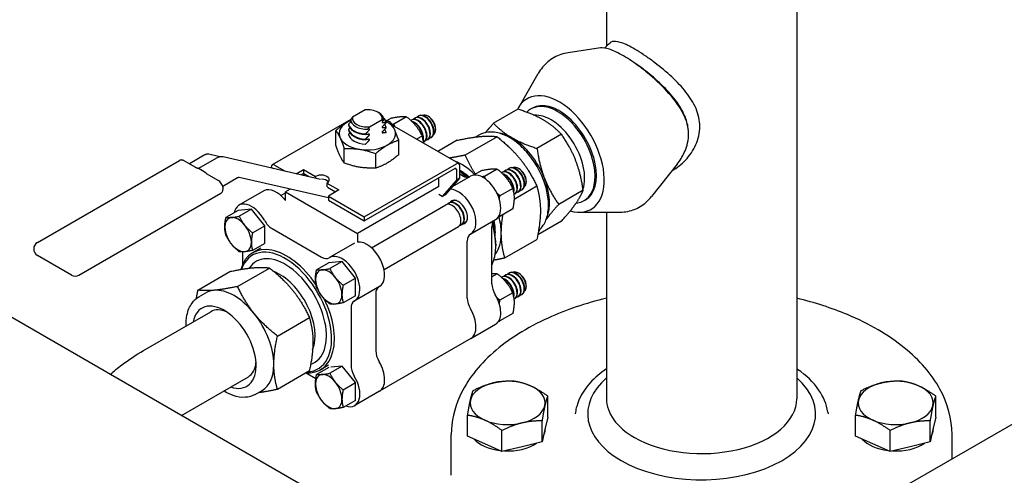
# Model space of a CAD drawing. Header units: inches. Extents: x 17 to 189, y 68 to 193.
# Tile 29 of 43: x 89.1 to 98.93, y 155.14 to 159.7. Entities that reach past the tile are written whole.
import ezdxf

# ---------------------------------------------------------------- set-up
doc = ezdxf.new("R2010")
doc.units = ezdxf.units.IN
doc.header["$LTSCALE"] = 10.666667
doc.header["$MEASUREMENT"] = 0
doc.layers.get('0').update_dxf_attribs({"lineweight": 25})

msp = doc.modelspace()

# ---------------------------------------------------------------- linework, layer by layer
for p, q in [((96.8149, 154.3883), (110.5366, 162.3105)), ((94.9605, 162.0867), (94.9605, 159.4307)), ((96.8605, 162.0867), (96.8605, 155.9099)), ((94.8991, 159.413), (94.579, 159.3656)), ((94.0836, 158.8199), (94.279, 159.1588)), ((92.5496, 158.7949), (92.4243, 158.7226)), ((94.0762, 158.8014), (93.8323, 158.6605)), ((92.4061, 158.6982), (91.6217, 158.2453)), ((92.594, 158.6246), (92.7193, 158.6969)), ((92.6772, 158.7707), (92.6889, 158.7639)), ((92.8091, 158.7122), (92.7636, 158.6859)), ((92.9638, 158.726), (92.8366, 158.6526)), ((93.0126, 158.6922), (93.0171, 158.6948)), ((93.048, 158.7126), (93.0524, 158.7152)), ((93.0833, 158.733), (93.0878, 158.7356)), ((93.1834, 158.7281), (93.1755, 158.7327)), ((92.385, 158.6521), (92.385, 158.6457)), ((92.385, 158.6011), (92.385, 158.5947)), ((92.7585, 158.6717), (92.7585, 158.6654)), ((92.7585, 158.6207), (92.7585, 158.6143)), ((93.4863, 158.2591), (92.8208, 158.6433)), ((93.2541, 158.6057), (93.2541, 158.5966)), ((92.2577, 158.4435), (92.2577, 158.589)), ((92.385, 158.55), (92.385, 158.5472)), ((92.5547, 158.5477), (92.5547, 158.5541)), ((92.5547, 158.4967), (92.5547, 158.5031)), ((92.7585, 158.5697), (92.7585, 158.5669)), ((93.1185, 158.5335), (93.0647, 158.5025)), ((93.173, 158.4961), (93.1774, 158.4987)), ((93.2083, 158.5165), (93.2128, 158.5191)), ((93.867, 158.5264), (93.5477, 158.342)), ((93.6906, 158.5437), (93.6563, 158.5239)), ((94.5102, 158.5508), (94.2662, 158.4099)), ((92.3419, 158.2621), (92.3419, 158.4077)), ((92.5547, 158.4493), (92.5547, 158.452)), ((92.8858, 158.3463), (92.8858, 158.4919)), ((93.1376, 158.4757), (93.1421, 158.4783)), ((93.4693, 158.4908), (93.2771, 158.3799)), ((90.9437, 158.3423), (90.7949, 158.2564)), ((91.065, 158.312), (90.8859, 158.2086)), ((91.1002, 158.3256), (90.9891, 158.3513)), ((92.106, 158.1003), (91.1322, 158.3254)), ((92.6559, 158.2136), (92.6559, 158.3591)), ((89.278, 157.4704), (90.6958, 158.2889)), ((90.8531, 158.2227), (90.7433, 158.2862)), ((90.9521, 158.17), (90.8814, 158.2108)), ((91.6113, 158.2224), (91.6338, 158.2094)), ((91.6467, 158.2428), (91.7518, 158.1821)), ((92.5421, 157.7259), (93.4613, 158.2566)), ((92.5421, 157.6851), (93.4472, 158.2076)), ((93.4967, 158.1137), (93.4967, 158.2362)), ((93.8689, 158.2034), (93.7417, 158.13)), ((93.9884, 158.2105), (93.9929, 158.213)), ((94.0885, 158.2056), (94.0806, 158.2101)), ((95.6663, 158.2521), (95.4091, 157.9279)), ((91.0827, 158.0902), (90.9728, 158.1536)), ((91.2769, 158.1163), (91.1278, 158.0302)), ((92.1829, 157.9145), (91.2924, 158.1203)), ((91.8625, 158.1566), (91.9354, 158.1986)), ((91.9354, 158.1578), (91.913, 158.1449)), ((91.9486, 158.1501), (91.9325, 158.1408)), ((91.9354, 158.1986), (92.0556, 158.1292)), ((91.9354, 158.1986), (91.9354, 158.1578)), ((91.9876, 158.1276), (91.9354, 158.1578)), ((92.0556, 158.1292), (92.0556, 158.1119)), ((93.2845, 158.0288), (93.2845, 158.1137)), ((93.3552, 157.9504), (93.4967, 158.1137)), ((93.4225, 158.0281), (93.6029, 158.1322)), ((93.4613, 158.1994), (93.4613, 158.0933)), ((93.4967, 158.1137), (93.4613, 158.0933)), ((93.5225, 158.1364), (93.4967, 158.1513)), ((93.7142, 158.1896), (93.633, 158.1427)), ((93.9177, 158.1697), (93.9221, 158.1722)), ((93.9531, 158.1901), (93.9575, 158.1926)), ((92.1687, 158.0639), (92.2889, 157.9945)), ((92.1687, 158.0639), (92.1687, 158.025)), ((92.2536, 157.9741), (92.1755, 158.0192)), ((93.2846, 158.0287), (92.475, 157.5613)), ((93.4613, 158.0933), (93.3199, 157.93)), ((94.0236, 158.0109), (93.8964, 157.9375)), ((94.2648, 158.0316), (94.0371, 157.9001)), ((94.1592, 158.0831), (94.1592, 158.074)), ((89.6924, 157.1445), (91.1102, 157.963)), ((91.5381, 157.9853), (91.2906, 157.8424)), ((91.7089, 157.9395), (91.7564, 157.9669)), ((91.802, 158.0025), (91.7564, 157.9762)), ((91.7564, 157.8883), (91.7564, 157.9762)), ((91.7564, 157.9762), (92.475, 157.5613)), ((91.8017, 158.0026), (91.8018, 158.0024)), ((92.2889, 157.9945), (92.1829, 157.9333)), ((92.1829, 157.9333), (92.5421, 157.7259)), ((92.1829, 157.9333), (92.1829, 157.8924)), ((93.3199, 157.93), (93.2846, 157.9504)), ((93.3199, 157.93), (93.3552, 157.9504)), ((94.0427, 157.9532), (94.0471, 157.9557)), ((94.0781, 157.9736), (94.0825, 157.9761)), ((94.1134, 157.994), (94.1179, 157.9965)), ((94.7272, 157.9916), (94.4832, 157.8507)), ((92.1829, 157.8924), (92.5421, 157.6851)), ((92.614, 157.4169), (93.3565, 157.8456)), ((93.3874, 157.8635), (93.3918, 157.866)), ((93.4228, 157.8839), (93.4272, 157.8864)), ((91.2831, 157.7909), (91.1606, 157.7202)), ((91.4156, 157.8027), (91.2831, 157.7909)), ((91.4156, 157.8027), (91.2932, 157.732)), ((91.5482, 157.6378), (91.4156, 157.8027)), ((92.5421, 157.7259), (92.5421, 157.6851)), ((94.0236, 157.8047), (93.8964, 157.7312)), ((94.6888, 157.7717), (95.08, 157.7715)), ((94.9605, 157.7715), (94.9605, 155.9099)), ((93.0616, 154.3883), (87.4012, 157.6564)), ((91.4257, 157.5671), (91.5482, 157.6378)), ((91.5482, 157.4675), (91.5482, 157.6378)), ((92.739, 157.2004), (93.4815, 157.6291)), ((93.5124, 157.647), (93.5168, 157.6495)), ((93.5478, 157.6674), (93.5522, 157.6699)), ((93.6054, 157.5563), (93.8529, 157.6992)), ((93.8163, 157.0567), (93.8163, 157.6275)), ((94.5102, 157.6829), (94.2742, 157.5466)), ((91.621, 157.6093), (92.1153, 157.324)), ((92.475, 157.5613), (92.475, 157.4734)), ((93.8456, 157.5744), (93.8456, 157.5734)), ((91.5477, 157.4605), (91.4257, 157.3901)), ((91.5095, 157.4143), (91.4291, 157.3679)), ((92.4432, 157.4627), (92.1957, 157.3198)), ((93.5688, 156.9138), (93.5688, 157.4846)), ((93.8542, 157.4539), (93.8542, 157.4375)), ((93.9455, 157.3169), (94.2648, 157.5012)), ((89.6174, 157.1445), (89.278, 157.3405)), ((91.3273, 157.2524), (91.3273, 157.3762)), ((92.1882, 157.2683), (92.0657, 157.1976)), ((92.3207, 157.2801), (92.1882, 157.2683)), ((92.3207, 157.2801), (92.1983, 157.2094)), ((92.4533, 157.1152), (92.3207, 157.2801)), ((90.8788, 156.9952), (91.198, 157.1796)), ((91.2765, 157.0307), (91.5958, 157.2151)), ((93.8689, 157.1583), (93.8163, 157.1279)), ((93.9177, 157.1245), (93.9221, 157.1271)), ((93.9531, 157.145), (93.9575, 157.1475)), ((93.9884, 157.1654), (93.9929, 157.1679)), ((94.0885, 157.1605), (94.0806, 157.165)), ((92.3308, 157.0445), (92.4533, 157.1152)), ((92.6932, 157.0297), (92.4457, 156.8868)), ((92.4533, 156.9383), (92.4533, 157.1152)), ((94.1592, 157.038), (94.1592, 157.0289)), ((90.8904, 156.927), (90.9597, 156.967)), ((92.4533, 156.9383), (92.3308, 156.8676)), ((92.6566, 156.958), (92.6566, 156.3872)), ((94.0236, 156.9658), (93.8964, 156.8924)), ((94.0781, 156.9285), (94.0825, 156.931)), ((94.1134, 156.9489), (94.1179, 156.9514)), ((94.0427, 156.908), (94.0471, 156.9106)), ((90.3372, 156.3911), (91.0089, 156.7789)), ((92.4091, 156.8151), (92.4091, 156.2443)), ((94.0236, 156.7595), (93.8964, 156.6861)), ((91.6743, 156.5359), (91.9935, 156.7203)), ((93.6054, 156.5112), (93.8529, 156.6541)), ((93.6054, 156.5112), (92.6932, 155.9846)), ((92.1845, 156.2452), (92.1041, 156.1988)), ((92.3207, 156.235), (92.1983, 156.1643)), ((92.3207, 156.235), (92.2071, 156.2249)), ((92.4533, 156.0701), (92.3207, 156.235)), ((91.6743, 156.0056), (91.9935, 156.1899)), ((92.0576, 156.1081), (91.9546, 156.1675)), ((92.1876, 156.2229), (92.0657, 156.1525)), ((90.7149, 155.7432), (91.3839, 156.1294)), ((92.3308, 155.9994), (92.4533, 156.0701)), ((92.4533, 155.8932), (92.4533, 156.0701)), ((91.4529, 155.9528), (91.5222, 155.9928)), ((92.6932, 155.9846), (92.4457, 155.8417)), ((92.4533, 155.8932), (92.3308, 155.8224)), ((94.3731, 155.7258), (94.3731, 155.9358)), ((98.2481, 155.7258), (98.2481, 155.9358)), ((93.573, 155.5344), (93.573, 155.7444)), ((94.6504, 155.7754), (94.6476, 155.7569)), ((97.1707, 155.7754), (97.1735, 155.7569)), ((97.448, 155.5344), (97.448, 155.7444)), ((94.3166, 155.4779), (94.3166, 155.6879)), ((94.3731, 155.7258), (94.3449, 155.6019)), ((98.1916, 155.4779), (98.1916, 155.6879)), ((98.2481, 155.7258), (98.2199, 155.6019)), ((93.4105, 155.1444), (93.4105, 155.5527)), ((93.9166, 155.3822), (93.9166, 155.5922)), ((94.3449, 155.6019), (94.3166, 155.4779)), ((94.348, 155.6159), (94.348, 155.6037)), ((97.7916, 155.3822), (97.7916, 155.5922)), ((98.2199, 155.6019), (98.1916, 155.4779)), ((98.223, 155.6159), (98.223, 155.6037)), ((98.4105, 155.3096), (98.4105, 155.5527)), ((93.7448, 155.4583), (93.573, 155.5344)), ((93.9166, 155.3822), (93.7448, 155.4583)), ((94.3166, 155.4779), (94.1166, 155.4301)), ((97.6198, 155.4583), (97.448, 155.5344)), ((97.7916, 155.3822), (97.6198, 155.4583)), ((98.1916, 155.4779), (97.9916, 155.4301)), ((94.1166, 155.4301), (93.9166, 155.3822)), ((97.9916, 155.4301), (97.7916, 155.3822))]:
    msp.add_line(p, q)
for centre, start, end in [((89.3155, 157.4054), 120, 240), ((89.6549, 157.2094), 240, 300)]:
    msp.add_arc(centre, 0.075, start, end)
for centre, major_axis, start_param, end_param in [((94.4871, 158.3541), (0.319, -0.5525), 5.746016, 9.80341), ((92.5718, 158.7098), (0.1492, 0), 6.133744, 8.003423), ((94.4728, 158.3458), (-0.2647, 0.4584), 2.870318, 6.459315), ((94.4871, 158.3541), (-0.2644, 0.4579), 3.136371, 6.288407), ((92.5718, 158.6963), (-0.1657, 0), 6.25852, 7.878647), ((92.5718, 158.7098), (-0.1492, 0), 6.133744, 8.003423), ((92.5718, 158.6963), (0.1657, 0), 6.25852, 7.068583), ((92.5718, 158.6619), (0.1875, 0), 0.0909, 0.528396), ((93.0751, 158.584), (-0.0625, 0.1083), 3.034958, 6.370213), ((93.0796, 158.5865), (0.0625, -0.1083), 0, 3.141593), ((93.1105, 158.6044), (-0.0625, 0.1083), 2.891507, 6.533271), ((93.1149, 158.6069), (0.0625, -0.1083), 0, 3.141593), ((93.1458, 158.6248), (-0.0625, 0.1083), 2.891507, 6.533271), ((93.1503, 158.6273), (0.0625, -0.1083), 0, 3.141593), ((93.1755, 158.6419), (-0.0556, 0.0962), 3.205683, 6.219095), ((93.1834, 158.6465), (0.05, -0.0866), 0.785398, 2.356194), ((94.4063, 158.3074), (-0.2376, 0.4115), 3.610284, 6.020925), ((92.5718, 158.5571), (0.2815, 0), 2.197739, 7.136946), ((92.5718, 158.6619), (-0.1875, 0), 0.0909, 1.479896), ((92.5718, 158.6555), (-0.1875, 0), 0.0909, 1.479896), ((92.5718, 158.6109), (-0.1875, 0), 0.0909, 1.479896), ((92.5718, 158.6045), (-0.1875, 0), 0.0909, 1.479896), ((92.5718, 158.6109), (0.1875, 0), 0.0909, 0.384418), ((92.5718, 158.5599), (0.1875, 0), 0.0909, 0.384418), ((92.8228, 158.4383), (-0.125, 0.2165), 5.450137, 5.509792), ((93.0442, 158.5661), (-0.0625, 0.1083), 3.630748, 5.801441), ((93.0398, 158.5636), (0.0625, -0.1083), 0.63021, 2.545754), ((92.5718, 158.5599), (-0.1875, 0), 0.0909, 1.479896), ((94.0157, 158.0819), (0.2657, -0.4603), 2.356194, 2.742955), ((94.0157, 158.0819), (0.2657, -0.4603), 1.308997, 2.356194), ((91.6467, 158.202), (-0.025, 0.0433), 5.497787, 7.068583), ((93.5122, 157.7912), (-0.2812, 0.4871), 5.161163, 5.664404), ((93.4472, 158.1913), (0.01, 0.0173), 5.497787, 7.068583), ((93.4613, 158.2158), (0.025, 0.0433), 5.497787, 7.068583), ((94.0156, 158.0818), (-0.0625, 0.1083), 2.891507, 6.533271), ((94.02, 158.0844), (0.0625, -0.1083), 0, 3.141593), ((94.0509, 158.1022), (-0.0625, 0.1083), 2.891507, 6.533271), ((94.0554, 158.1048), (0.0625, -0.1083), 0, 3.141593), ((94.0806, 158.1194), (-0.0556, 0.0962), 3.205683, 6.219095), ((94.0885, 158.1239), (0.05, -0.0866), 0.785398, 2.356194), ((92.1121, 158.0966), (0.08, 0), 5.497787, 8.63938), ((92.1121, 158.0557), (-0.08, 0), 3.599355, 4.670982), ((93.4959, 157.7818), (0.2506, -0.4341), 2.095493, 2.354194), ((93.4903, 157.7785), (-0.2512, 0.4352), 5.239774, 5.479776), ((93.4912, 157.7791), (-0.2506, 0.4341), 5.241108, 5.482324), ((93.3911, 157.7213), (-0.3275, 0.5672), 5.126858, 5.267817), ((93.3769, 157.7131), (0.3375, -0.5846), 1.978961, 2.102663), ((93.5225, 158.2588), (0.075, -0.1299), 5.497787, 6.238509), ((93.7279, 157.9157), (0.125, -0.2165), 0, 3.141593), ((93.9802, 158.0614), (-0.0625, 0.1083), 3.034958, 6.370213), ((93.9846, 158.064), (0.0625, -0.1083), 0, 3.141593), ((93.9493, 158.0435), (-0.0625, 0.1083), 3.630748, 5.801441), ((93.9449, 158.041), (0.0625, -0.1083), 0.63021, 2.545754), ((94.0157, 158.0819), (0.2657, -0.4603), 0.398637, 1.308997), ((91.6631, 157.7687), (-0.125, 0.2165), 4.942278, 6.283185), ((93.4804, 157.7728), (0.125, -0.2165), 6.255828, 9.117452), ((91.4156, 157.6259), (-0.125, 0.2165), 4.685032, 6.862508), ((93.419, 157.7374), (0.0625, -0.1083), 0, 3.141593), ((93.4499, 157.7552), (-0.0625, 0.1083), 2.891507, 6.533271), ((93.4543, 157.7578), (0.0625, -0.1083), 0, 3.141593), ((93.4804, 157.7728), (-0.065, 0.1126), 2.842565, 6.582213), ((93.4853, 157.7756), (-0.0625, 0.1083), 5.776636, 6.533271), ((93.4897, 157.7782), (-0.0625, 0.1083), 6.081464, 6.283185), ((91.2813, 157.5483), (-0.0937, 0.1624), 3.926991, 7.068583), ((93.5122, 157.7912), (-0.2812, 0.4871), 3.926991, 4.26967), ((91.2813, 157.5483), (0.0937, -0.1624), 3.926991, 7.068583), ((91.621, 157.7318), (0.075, -0.1299), 4.685032, 5.497787), ((93.4853, 157.7756), (0.0625, -0.1083), 6.033099, 6.789734), ((93.4897, 157.7782), (0.0625, -0.1083), 0, 0.201721), ((93.9223, 157.5663), (-0.075, 0.1299), 0.044677, 0.785398), ((93.3769, 157.7131), (0.3375, -0.5846), 0.383818, 1.162632), ((93.3911, 157.7213), (-0.3275, 0.5672), 3.926991, 4.29792), ((93.4903, 157.7785), (-0.2512, 0.4352), 3.900507, 4.185004), ((93.4912, 157.7791), (-0.2506, 0.4341), 3.926991, 4.18367), ((93.4959, 157.7818), (0.2506, -0.4341), 0.690077, 1.0461), ((93.6748, 157.4234), (-0.075, 0.1299), 6.255828, 7.068583), ((93.5122, 157.7912), (0.2812, -0.4871), 0.218657, 0.785398), ((91.7666, 156.7834), (-0.3375, 0.5846), 4.839902, 6.787746), ((91.7524, 156.7752), (-0.3275, 0.5672), 2.850194, 6.737326), ((92.5682, 157.2462), (-0.125, 0.2165), 3.141593, 6.053325), ((91.7524, 156.7752), (-0.2913, 0.5046), 3.020595, 6.563801), ((92.1153, 157.4464), (0.075, -0.1299), 5.497787, 6.310543), ((92.3207, 157.1033), (-0.125, 0.2165), 3.114235, 6.310543), ((91.6958, 156.7425), (-0.2512, 0.4352), 3.550279, 5.659687), ((92.1864, 157.0257), (-0.0937, 0.1624), 3.926991, 7.068583), ((93.9802, 157.0163), (-0.0625, 0.1083), 3.034958, 6.370213), ((93.9846, 157.0188), (0.0625, -0.1083), 0, 3.141593), ((94.0156, 157.0367), (-0.0625, 0.1083), 2.891507, 6.533271), ((94.02, 157.0393), (0.0625, -0.1083), 0, 3.141593), ((94.0509, 157.0571), (-0.0625, 0.1083), 2.891507, 6.533271), ((94.0554, 157.0597), (0.0625, -0.1083), 0, 3.141593), ((94.0806, 157.0743), (-0.0556, 0.0962), 3.205683, 6.219095), ((94.0885, 157.0788), (0.05, -0.0866), 0.785398, 2.356194), ((92.1864, 157.0257), (0.0937, -0.1624), 3.926991, 7.068583), ((92.7627, 156.8968), (-0.075, 0.1299), 0.044677, 0.785398), ((93.9223, 156.9955), (-0.075, 0.1299), 0.785398, 1.598154), ((93.9493, 156.9984), (-0.0625, 0.1083), 3.630748, 5.801441), ((93.9449, 156.9959), (0.0625, -0.1083), 0.63021, 2.545754), ((91.241, 156.4799), (-0.2812, 0.4871), 6.021386, 6.283185), ((91.241, 156.4799), (-0.2812, 0.4871), 4.974188, 6.021386), ((93.7279, 156.8706), (0.125, -0.2165), 0, 1.598154), ((91.1434, 156.4236), (-0.225, 0.3897), 2.555907, 6.868871), ((91.7666, 156.7834), (0.3375, -0.5846), 5.905342, 7.732314), ((92.5152, 156.7539), (-0.075, 0.1299), 6.255828, 7.068583), ((93.6748, 156.8526), (0.075, -0.1299), 3.926991, 4.739746), ((91.1964, 156.4542), (-0.1875, 0.3248), 5.593368, 6.283185), ((91.241, 156.4799), (0.2812, -0.4871), 0.785398, 1.832596), ((93.4804, 156.7277), (0.125, -0.2165), 0, 1.598154), ((93.4804, 156.7277), (0.125, -0.2165), 0, 1.598154), ((92.7627, 156.326), (-0.075, 0.1299), 0.785398, 1.598154), ((91.1964, 156.4542), (0.1875, -0.3248), 0, 0.689817), ((91.241, 156.4799), (0.2812, -0.4871), 0, 0.785398), ((92.5152, 156.1831), (0.075, -0.1299), 3.926991, 4.739746), ((92.5682, 156.2011), (0.125, -0.2165), 0, 1.598154), ((92.5682, 156.2011), (0.125, -0.2165), 0, 1.598154), ((92.1864, 155.9806), (-0.0937, 0.1624), 3.926991, 7.068583), ((92.3207, 156.0582), (0.125, -0.2165), 5.703863, 7.881339), ((92.1864, 155.9806), (0.0937, -0.1624), 3.926991, 7.068583), ((93.973, 155.8674), (-0.375, 0), 5.105325, 6.152522), ((93.973, 155.8674), (-0.375, 0), 4.058127, 5.105325), ((93.973, 155.8674), (0.375, 0), 6.152522, 7.19972), ((95.9105, 155.7568), (-1.1375, 0), 5.700821, 7.068583), ((95.9105, 155.7568), (1.1375, 0), 3.926991, 6.865549), ((97.848, 155.8674), (-0.375, 0), 5.105325, 6.152522), ((97.848, 155.8674), (-0.375, 0), 4.058127, 5.105325), ((97.848, 155.8674), (0.375, 0), 6.152522, 7.19972), ((93.973, 155.8674), (-0.375, 0), 6.152522, 7.19972), ((95.9105, 155.9099), (-0.95, 0), 0, 0.785398), ((95.9105, 155.9099), (0.95, 0), 3.926991, 6.283185), ((97.848, 155.8674), (-0.375, 0), 6.152522, 7.19972), ((93.973, 155.8674), (0.375, 0), 5.105325, 6.152522), ((97.848, 155.8674), (0.375, 0), 5.105325, 6.152522), ((93.973, 155.8674), (0.375, 0), 4.058127, 5.105325), ((97.848, 155.8674), (0.375, 0), 4.058127, 5.105325), ((93.973, 155.6037), (0.375, 0), 5.974123, 6.283185), ((97.848, 155.6037), (0.375, 0), 5.974123, 6.283185), ((93.973, 155.6037), (0.375, 0), 3.614832, 4.501422), ((93.973, 155.6037), (0.375, 0), 4.62636, 5.58429), ((97.848, 155.6037), (0.375, 0), 3.614832, 4.501422), ((97.848, 155.6037), (0.375, 0), 4.62636, 5.58429)]:
    msp.add_ellipse(centre, major_axis=major_axis, ratio=0.57735, start_param=start_param, end_param=end_param)
for points, knots in [([(95.8542, 158.8078), (95.8294, 158.8658), (95.7941, 158.9209), (95.754, 158.9718), (95.713, 159.024), (95.664, 159.0755), (95.6128, 159.1232), (95.5593, 159.1732), (95.5005, 159.222), (95.4423, 159.2661), (95.4121, 159.289), (95.3818, 159.3108), (95.3518, 159.3313), (95.3226, 159.3513), (95.2939, 159.3699), (95.2669, 159.3863), (95.2398, 159.4028), (95.214, 159.4174), (95.1897, 159.4298), (95.166, 159.442), (95.1445, 159.4518), (95.125, 159.4594), (95.0863, 159.4746), (95.0556, 159.4809), (95.0326, 159.4787), (95.0174, 159.4773), (95.0053, 159.4722), (94.9958, 159.4634)], [0, 0, 0, 0, 0.0465362, 0.0465362, 0.0465362, 0.0941762, 0.0941762, 0.0941762, 0.1440429, 0.1440429, 0.1440429, 0.1698784, 0.1698784, 0.1698784, 0.1950904, 0.1950904, 0.1950904, 0.2204176, 0.2204176, 0.2204176, 0.2451336, 0.2451336, 0.2451336, 0.2941818, 0.2941818, 0.2941818, 0.3267264, 0.3267264, 0.3267264, 0.3267264]), ([(95.7796, 158.5527), (95.7796, 158.6234), (95.7608, 158.6841), (95.7036, 158.8091), (95.6509, 158.8834), (95.5267, 159.0236), (95.4606, 159.0872), (95.3607, 159.172), (95.3303, 159.1964), (95.2409, 159.2643), (95.183, 159.3034), (95.0768, 159.3649), (95.0302, 159.3869), (94.9531, 159.4123), (94.9228, 159.4165), (94.8991, 159.413)], [0.033161, 0.033161, 0.033161, 0.033161, 0.700931, 0.700931, 1.653322, 1.653322, 2.479954, 2.479954, 2.831339, 2.831339, 3.507649, 3.507649, 4.15553, 4.15553, 4.759928, 4.759928, 4.759928, 4.759928]), ([(94.579, 159.3656), (94.5543, 159.3619), (94.5297, 159.3561), (94.4819, 159.34), (94.4587, 159.3296), (94.4146, 159.3048), (94.3937, 159.2902), (94.3552, 159.2577), (94.3375, 159.2396), (94.3056, 159.201), (94.2915, 159.1803), (94.279, 159.1588)], [0.5609144, 0.5609144, 0.5609144, 0.5609144, 0.6702251, 0.6702251, 0.7795358, 0.7795358, 0.8888465, 0.8888465, 0.9981572, 0.9981572, 1.1074679, 1.1074679, 1.1074679, 1.1074679]), ([(95.7479, 158.7203), (95.7277, 158.7725), (95.6976, 158.8248), (95.6616, 158.8747), (95.6247, 158.9259), (95.5792, 158.9778), (95.5306, 159.0262), (95.4798, 159.0769), (95.4218, 159.1277), (95.3639, 159.1733), (95.3339, 159.1969), (95.3031, 159.2199), (95.2725, 159.2413), (95.2631, 159.2479), (95.2537, 159.2543), (95.2444, 159.2606)], [0, 0, 0, 0, 0.0465362, 0.0465362, 0.0465362, 0.0941762, 0.0941762, 0.0941762, 0.1440429, 0.1440429, 0.1440429, 0.1698784, 0.1698784, 0.1698784, 0.177823, 0.177823, 0.177823, 0.177823]), ([(95.8928, 158.6275), (95.8928, 158.6275), (95.8928, 158.6275), (95.8928, 158.6275), (95.8928, 158.6887), (95.8783, 158.7513), (95.8542, 158.8078)], [0.95462117, 0.95462117, 0.95462117, 0.95462117, 0.95462749, 0.95462749, 0.95462749, 1, 1, 1, 1]), ([(92.5887, 158.5897), (92.5897, 158.5906), (92.5907, 158.5918), (92.5922, 158.594), (92.593, 158.5953), (92.5937, 158.5973), (92.594, 158.5983), (92.594, 158.5999), (92.5937, 158.6006), (92.593, 158.6017), (92.5922, 158.6022), (92.5907, 158.6026), (92.5897, 158.6026), (92.5887, 158.6024)], [0.02357812, 0.02357812, 0.02357812, 0.02357812, 0.02773112, 0.02773112, 0.03150508, 0.03150508, 0.03434188, 0.03434188, 0.03717867, 0.03717867, 0.04095263, 0.04095263, 0.04510564, 0.04510564, 0.04510564, 0.04510564]), ([(92.7245, 158.6808), (92.7235, 158.6799), (92.7225, 158.6787), (92.721, 158.6765), (92.7202, 158.6752), (92.7195, 158.6732), (92.7193, 158.6722), (92.7193, 158.6706), (92.7195, 158.6699), (92.7202, 158.6688), (92.721, 158.6683), (92.7225, 158.6679), (92.7235, 158.6679), (92.7245, 158.6681)], [0.02357812, 0.02357812, 0.02357812, 0.02357812, 0.02773112, 0.02773112, 0.03150508, 0.03150508, 0.03434188, 0.03434188, 0.03717867, 0.03717867, 0.04095263, 0.04095263, 0.04510564, 0.04510564, 0.04510564, 0.04510564]), ([(92.7245, 158.6298), (92.7235, 158.6288), (92.7225, 158.6276), (92.721, 158.6255), (92.7202, 158.6242), (92.7195, 158.6222), (92.7193, 158.6212), (92.7193, 158.6196), (92.7195, 158.6189), (92.7202, 158.6177), (92.721, 158.6173), (92.7225, 158.6169), (92.7235, 158.6169), (92.7245, 158.617)], [0.02357812, 0.02357812, 0.02357812, 0.02357812, 0.02773112, 0.02773112, 0.03150508, 0.03150508, 0.03434188, 0.03434188, 0.03717867, 0.03717867, 0.04095263, 0.04095263, 0.04510564, 0.04510564, 0.04510564, 0.04510564]), ([(95.6158, 158.1885), (95.6643, 158.2157), (95.7101, 158.2516), (95.7495, 158.2931), (95.7913, 158.3373), (95.8284, 158.3909), (95.8534, 158.4473), (95.8778, 158.5022), (95.8928, 158.5648), (95.8928, 158.6275)], [0.815368, 0.815368, 0.815368, 0.815368, 0.8603322, 0.8603322, 0.8603322, 0.9081329, 0.9081329, 0.9081329, 0.9546212, 0.9546212, 0.9546212, 0.9546212]), ([(92.5887, 158.5387), (92.5897, 158.5396), (92.5907, 158.5408), (92.5922, 158.5429), (92.593, 158.5443), (92.5937, 158.5463), (92.594, 158.5473), (92.594, 158.5488), (92.5937, 158.5496), (92.593, 158.5507), (92.5922, 158.5512), (92.5907, 158.5516), (92.5897, 158.5516), (92.5887, 158.5514)], [0.02357812, 0.02357812, 0.02357812, 0.02357812, 0.02773112, 0.02773112, 0.03150508, 0.03150508, 0.03434188, 0.03434188, 0.03717867, 0.03717867, 0.04095263, 0.04095263, 0.04510564, 0.04510564, 0.04510564, 0.04510564]), ([(92.5887, 158.4876), (92.5897, 158.4886), (92.5907, 158.4898), (92.5922, 158.4919), (92.593, 158.4932), (92.5937, 158.4952), (92.594, 158.4962), (92.594, 158.4978), (92.5937, 158.4986), (92.593, 158.4997), (92.5922, 158.5001), (92.5907, 158.5005), (92.5897, 158.5005), (92.5887, 158.5004)], [0.02357812, 0.02357812, 0.02357812, 0.02357812, 0.02773112, 0.02773112, 0.03150508, 0.03150508, 0.03434188, 0.03434188, 0.03717867, 0.03717867, 0.04095263, 0.04095263, 0.04510564, 0.04510564, 0.04510564, 0.04510564]), ([(92.7245, 158.5788), (92.7235, 158.5778), (92.7225, 158.5766), (92.721, 158.5745), (92.7202, 158.5732), (92.7195, 158.5711), (92.7193, 158.5701), (92.7193, 158.5686), (92.7195, 158.5678), (92.7202, 158.5667), (92.721, 158.5663), (92.7225, 158.5659), (92.7235, 158.5658), (92.7245, 158.566)], [0.02357812, 0.02357812, 0.02357812, 0.02357812, 0.02773112, 0.02773112, 0.03150508, 0.03150508, 0.03434188, 0.03434188, 0.03717867, 0.03717867, 0.04095263, 0.04095263, 0.04510564, 0.04510564, 0.04510564, 0.04510564]), ([(94.282, 157.5894), (94.2999, 157.6041), (94.3156, 157.6218), (94.3501, 157.674), (94.3647, 157.7122), (94.382, 157.7998), (94.3836, 157.85), (94.3727, 157.9556), (94.3601, 158.0112), (94.3223, 158.1217), (94.2972, 158.1765), (94.2371, 158.2803), (94.2021, 158.3292), (94.1256, 158.4166), (94.0839, 158.455), (93.9975, 158.5173), (93.9526, 158.5412), (93.8641, 158.5707), (93.8203, 158.5765), (93.7474, 158.5687), (93.7173, 158.5591), (93.6906, 158.5437)], [2.450965, 2.450965, 2.450965, 2.450965, 2.637763, 2.637763, 2.939589, 2.939589, 3.267099, 3.267099, 3.599154, 3.599154, 3.929297, 3.929297, 4.258519, 4.258519, 4.588682, 4.588682, 4.920742, 4.920742, 5.247969, 5.247969, 5.497787, 5.497787, 5.497787, 5.497787]), ([(95.6663, 158.2522), (95.6945, 158.2876), (95.7187, 158.3267), (95.7557, 158.4081), (95.7775, 158.4688), (95.7795, 158.5421), (95.7796, 158.5457), (95.7796, 158.5492), (95.7796, 158.5527)], [15.672792, 15.672792, 15.672792, 15.672792, 16.37703, 16.37703, 17.060379, 17.060379, 17.060379, 17.09354, 17.09354, 17.09354, 17.09354]), ([(90.9891, 158.3513), (90.9861, 158.352), (90.983, 158.3524), (90.9769, 158.3526), (90.9738, 158.3525), (90.9677, 158.3516), (90.9646, 158.351), (90.9585, 158.3492), (90.9555, 158.3481), (90.9496, 158.3455), (90.9466, 158.344), (90.9437, 158.3423)], [0.9599311, 0.9599311, 0.9599311, 0.9599311, 1.0821041, 1.0821041, 1.2042772, 1.2042772, 1.3264502, 1.3264502, 1.4486233, 1.4486233, 1.5707963, 1.5707963, 1.5707963, 1.5707963]), ([(91.1322, 158.3254), (91.1278, 158.3264), (91.1234, 158.327), (91.1143, 158.3273), (91.1098, 158.3271), (91.1007, 158.3258), (91.0962, 158.3249), (91.0871, 158.3222), (91.0826, 158.3206), (91.0737, 158.3167), (91.0693, 158.3145), (91.065, 158.312)], [0.9599311, 0.9599311, 0.9599311, 0.9599311, 1.0821041, 1.0821041, 1.2042772, 1.2042772, 1.3264502, 1.3264502, 1.4486233, 1.4486233, 1.5707963, 1.5707963, 1.5707963, 1.5707963]), ([(90.7433, 158.2862), (90.7405, 158.2878), (90.7375, 158.2892), (90.7315, 158.2916), (90.7284, 158.2925), (90.722, 158.2938), (90.7187, 158.2942), (90.7121, 158.2941), (90.7087, 158.2937), (90.702, 158.292), (90.6988, 158.2906), (90.6958, 158.2889)], [4.712389, 4.712389, 4.712389, 4.712389, 4.8694686, 4.8694686, 5.0265482, 5.0265482, 5.1836279, 5.1836279, 5.3407075, 5.3407075, 5.4977871, 5.4977871, 5.4977871, 5.4977871]), ([(90.8531, 158.2227), (90.8541, 158.2222), (90.8553, 158.2216), (90.858, 158.2203), (90.8595, 158.2197), (90.8629, 158.2185), (90.8647, 158.2178), (90.8688, 158.2164), (90.871, 158.2156), (90.876, 158.2136), (90.8788, 158.2123), (90.8814, 158.2108)], [0, 0, 0, 0, 0.00702079, 0.00702079, 0.01404159, 0.01404159, 0.02106238, 0.02106238, 0.02808317, 0.02808317, 0.03510396, 0.03510396, 0.03510396, 0.03510396]), ([(90.9521, 158.17), (90.9548, 158.1684), (90.9573, 158.1666), (90.9613, 158.1633), (90.9629, 158.1618), (90.9654, 158.1594), (90.9664, 158.1585), (90.9683, 158.1568), (90.9692, 158.1561), (90.9709, 158.1548), (90.9718, 158.1542), (90.9728, 158.1536)], [0, 0, 0, 0, 0.007019, 0.007019, 0.014038, 0.014038, 0.021057, 0.021057, 0.028076, 0.028076, 0.035095, 0.035095, 0.035095, 0.035095]), ([(91.2924, 158.1203), (91.2918, 158.1204), (91.2912, 158.1205), (91.2897, 158.1206), (91.2888, 158.1206), (91.2869, 158.1203), (91.2859, 158.1201), (91.2836, 158.1194), (91.2823, 158.119), (91.2797, 158.1178), (91.2783, 158.1171), (91.2769, 158.1163)], [0.9599311, 0.9599311, 0.9599311, 0.9599311, 1.0821041, 1.0821041, 1.2042772, 1.2042772, 1.3264502, 1.3264502, 1.4486233, 1.4486233, 1.5707963, 1.5707963, 1.5707963, 1.5707963]), ([(91.1102, 157.963), (91.1145, 157.9655), (91.1182, 157.9688), (91.1245, 157.9767), (91.1269, 157.9814), (91.1306, 157.9922), (91.1315, 157.9984), (91.1317, 158.0122), (91.1306, 158.0197), (91.1266, 158.0348), (91.1236, 158.0424), (91.1162, 158.0567), (91.1117, 158.0634), (91.1016, 158.0756), (91.0959, 158.081), (91.0875, 158.0872), (91.0851, 158.0888), (91.0827, 158.0902)], [2.356194, 2.356194, 2.356194, 2.356194, 2.579238, 2.579238, 2.823986, 2.823986, 3.12839, 3.12839, 3.488035, 3.488035, 3.853398, 3.853398, 4.213892, 4.213892, 4.576682, 4.576682, 4.712389, 4.712389, 4.712389, 4.712389]), ([(95.08, 157.7715), (95.1049, 157.7715), (95.1298, 157.7734), (95.1792, 157.7817), (95.2037, 157.788), (95.2512, 157.8051), (95.2742, 157.8159), (95.3178, 157.8416), (95.3383, 157.8566), (95.3762, 157.8899), (95.3935, 157.9083), (95.4091, 157.9279)], [3.6049211, 3.6049211, 3.6049211, 3.6049211, 3.7142318, 3.7142318, 3.8235425, 3.8235425, 3.9328532, 3.9328532, 4.0421639, 4.0421639, 4.1514746, 4.1514746, 4.1514746, 4.1514746]), ([(90.7625, 156.6367), (90.7613, 156.6747), (90.7641, 156.711), (90.7803, 156.7902), (90.7971, 156.8311), (90.8404, 156.8903), (90.8637, 156.9116), (90.8904, 156.927)], [6.2475352, 6.2475352, 6.2475352, 6.2475352, 6.4915385, 6.4915385, 6.8187651, 6.8187651, 7.0685835, 7.0685835, 7.0685835, 7.0685835]), ([(94.9605, 156.913), (94.7525, 156.8631), (94.5559, 156.7966), (94.166, 156.6195), (93.9804, 156.503), (93.6812, 156.2394), (93.5674, 156.0924), (93.4398, 155.8124), (93.4105, 155.6826), (93.4105, 155.5527)], [5.106255, 5.106255, 5.106255, 5.106255, 5.378886, 5.378886, 5.703079, 5.703079, 6.025989, 6.025989, 6.283185, 6.283185, 6.283185, 6.283185]), ([(98.4105, 155.5527), (98.4105, 155.7067), (98.3693, 155.8605), (98.2091, 156.1544), (98.0879, 156.2942), (97.776, 156.5465), (97.5835, 156.6583), (97.209, 156.8152), (97.039, 156.8702), (96.8605, 156.913)], [3.141593, 3.141593, 3.141593, 3.141593, 3.446545, 3.446545, 3.761331, 3.761331, 4.084722, 4.084722, 4.318523, 4.318523, 4.318523, 4.318523]), ([(90.0055, 156.1528), (90.0424, 156.186), (90.0811, 156.2179), (90.1891, 156.2997), (90.2612, 156.3472), (90.3372, 156.3911)], [6.068752, 6.068752, 6.068752, 6.068752, 6.1487336, 6.1487336, 6.2831853, 6.2831853, 6.2831853, 6.2831853]), ([(94.9605, 156.2084), (94.8982, 156.1663), (94.8435, 156.1196), (94.7327, 155.9971), (94.6862, 155.9171), (94.6574, 155.814), (94.6533, 155.7947), (94.6504, 155.7754)], [5.5766652, 5.5766652, 5.5766652, 5.5766652, 5.8020116, 5.8020116, 6.1235153, 6.1235153, 6.1962541, 6.1962541, 6.1962541, 6.1962541]), ([(97.1707, 155.7754), (97.159, 155.8535), (97.1272, 155.9295), (97.0266, 156.0746), (96.9554, 156.1429), (96.8663, 156.2045), (96.8634, 156.2064), (96.8605, 156.2084)], [3.2285239, 3.2285239, 3.2285239, 3.2285239, 3.5223242, 3.5223242, 3.8376383, 3.8376383, 3.8481128, 3.8481128, 3.8481128, 3.8481128]), ([(91.4529, 155.9528), (91.4228, 155.9353), (91.3884, 155.9255), (91.3138, 155.9211), (91.2734, 155.9275), (91.201, 155.9522), (91.169, 155.9676), (91.1375, 155.9871)], [3.9269908, 3.9269908, 3.9269908, 3.9269908, 4.2085596, 4.2085596, 4.5103857, 4.5103857, 4.7480391, 4.7480391, 4.7480391, 4.7480391])]:
    msp.add_open_spline(points, degree=3, knots=knots)
for points in [[(94.9408, 159.4123), (94.9591, 159.4293), (94.9774, 159.4463), (94.9958, 159.4634)], [(95.7776, 158.594), (95.7743, 158.6364), (95.764, 158.6789), (95.7479, 158.7203)], [(90.8859, 158.2086), (90.8858, 158.2085), (90.8857, 158.2085), (90.8856, 158.2084)], [(91.9325, 158.1408), (91.9323, 158.1407), (91.9321, 158.1406), (91.9319, 158.1405)], [(93.8536, 157.4098), (93.8545, 157.4114), (93.8553, 157.413), (93.8561, 157.4146)]]:
    msp.add_open_spline(points, degree=3)
for points, weights in [([(94.3268, 158.6955), (94.2261, 158.7536), (94.0762, 158.8014)], [1, 1.0379548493, 1]), ([(92.4243, 158.7226), (92.4157, 158.7117), (92.4061, 158.6986)], [1, 1.00332978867, 1]), ([(92.7193, 158.6969), (92.7278, 158.696), (92.7374, 158.6939)], [1, 1.00332978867, 1]), ([(92.7374, 158.6939), (92.7307, 158.687), (92.7245, 158.6808)], [1, 1.00163308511, 1]), ([(92.8091, 158.7122), (92.9122, 158.734), (92.9638, 158.726)], [1, 1.15470053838, 1]), ([(92.9638, 158.726), (93.0669, 158.6446), (93.1185, 158.5335)], [1, 1.15470053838, 1]), ([(94.5102, 158.5508), (94.4275, 158.6373), (94.3268, 158.6955)], [1, 1.0379548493, 1]), ([(92.4065, 158.69), (92.3369, 158.6561), (92.2577, 158.589)], [1.06970158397, 1.10167367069, 1]), ([(92.4092, 158.6778), (92.398, 158.6662), (92.385, 158.6521)], [1.00430280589, 1.00696654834, 1]), ([(92.3979, 158.6149), (92.3917, 158.6084), (92.385, 158.6011)], [1.00462298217, 1.00359060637, 1]), ([(92.5758, 158.6007), (92.5854, 158.6138), (92.594, 158.6246)], [1, 1.00332978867, 1]), ([(92.5887, 158.6024), (92.5825, 158.6014), (92.5758, 158.6007)], [1, 1.00163308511, 1]), ([(92.7245, 158.6681), (92.7398, 158.6705), (92.7585, 158.6717)], [1, 1.01007919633, 1]), ([(92.7585, 158.6654), (92.7398, 158.645), (92.7245, 158.6298)], [1, 1.01007919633, 1]), ([(92.7245, 158.617), (92.7398, 158.6195), (92.7585, 158.6207)], [1, 1.01007919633, 1]), ([(92.7585, 158.6143), (92.7398, 158.594), (92.7245, 158.5788)], [1, 1.01007919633, 1]), ([(92.8017, 158.6732), (92.7766, 158.682), (92.7533, 158.689)], [1, 1.02182389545, 1.03749031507]), ([(92.8858, 158.4919), (92.8437, 158.6135), (92.8017, 158.6732)], [1, 1.15470053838, 1]), ([(92.8366, 158.6526), (92.8267, 158.6505), (92.8176, 158.6487)], [1, 1.01300264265, 1.02381953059]), ([(92.8493, 158.6269), (92.8428, 158.6392), (92.8366, 158.6526)], [1.02927009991, 1.01636654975, 1]), ([(93.7521, 158.5676), (93.7865, 158.6095), (93.8323, 158.6605)], [1.01896943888, 1.01858813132, 1]), ([(93.8323, 158.6605), (93.915, 158.574), (94.0157, 158.5158)], [1, 1.0379548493, 1]), ([(92.2577, 158.589), (92.2998, 158.5293), (92.3419, 158.4077)], [1, 1.15470053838, 1]), ([(92.3979, 158.5639), (92.3917, 158.5573), (92.385, 158.55)], [1.00462298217, 1.00359060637, 1]), ([(92.5547, 158.5541), (92.5734, 158.5745), (92.5887, 158.5897)], [1, 1.01007919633, 1]), ([(92.5887, 158.5514), (92.5734, 158.5489), (92.5547, 158.5477)], [1, 1.01007919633, 1]), ([(92.5547, 158.5031), (92.5734, 158.5234), (92.5887, 158.5387)], [1, 1.01007919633, 1]), ([(92.5887, 158.5004), (92.5734, 158.4979), (92.5547, 158.4967)], [1, 1.01007919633, 1]), ([(92.7245, 158.566), (92.7398, 158.5685), (92.7585, 158.5697)], [1, 1.01007919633, 1]), ([(93.1185, 158.5335), (93.1288, 158.4984), (93.1314, 158.464)], [1, 1.05629138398, 1.07161691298]), ([(93.4693, 158.4908), (93.6114, 158.5209), (93.7037, 158.5291)], [1, 1.0379548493, 1]), ([(93.7037, 158.5291), (93.796, 158.5374), (93.867, 158.5264)], [1, 1.0379548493, 1]), ([(93.867, 158.5264), (94.0091, 158.4143), (94.1014, 158.2995)], [1, 1.0379548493, 1]), ([(94.0157, 158.5158), (94.1164, 158.4577), (94.2662, 158.4099)], [1, 1.0379548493, 1]), ([(94.6523, 158.2906), (94.6019, 158.4203), (94.5102, 158.5508)], [1, 1.0379548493, 1]), ([(92.3419, 158.2621), (92.2998, 158.3218), (92.2577, 158.4435)], [1, 1.15470053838, 1]), ([(92.3419, 158.4077), (92.4989, 158.4144), (92.6559, 158.3591)], [1, 1.15470053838, 1]), ([(92.5547, 158.452), (92.5734, 158.4724), (92.5887, 158.4876)], [1, 1.01007919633, 1]), ([(92.6559, 158.3591), (92.7709, 158.4565), (92.8858, 158.4919)], [1, 1.15470053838, 1]), ([(94.2662, 158.4099), (94.2908, 158.2407), (94.3411, 158.1109)], [1, 1.0379548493, 1]), ([(92.8858, 158.3463), (92.7709, 158.249), (92.6559, 158.2136)], [1, 1.15470053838, 1]), ([(93.5477, 158.342), (93.4593, 158.3233), (93.3923, 158.3134)], [1, 1.02329861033, 1.01799348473]), ([(93.6524, 158.1539), (93.5961, 158.2378), (93.5477, 158.342)], [1.01671004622, 1.02553707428, 1]), ([(94.1014, 158.2995), (94.1937, 158.1847), (94.2648, 158.0316)], [1, 1.0379548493, 1]), ([(92.6559, 158.2136), (92.4989, 158.2069), (92.3419, 158.2621)], [1, 1.15470053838, 1]), ([(93.7142, 158.1896), (93.8173, 158.2114), (93.8689, 158.2034)], [1, 1.15470053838, 1]), ([(93.8689, 158.2034), (93.972, 158.1221), (94.0236, 158.0109)], [1, 1.15470053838, 1]), ([(94.7272, 157.9916), (94.7026, 158.1608), (94.6523, 158.2906)], [1, 1.0379548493, 1]), ([(93.7417, 158.13), (93.7293, 158.1274), (93.718, 158.1252)], [1, 1.01644819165, 1.0293987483]), ([(93.7562, 158.1009), (93.7488, 158.1148), (93.7417, 158.13)], [1.03287931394, 1.01870011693, 1]), ([(94.3411, 158.1109), (94.3915, 157.9812), (94.4832, 157.8507)], [1, 1.0379548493, 1]), ([(94.0236, 158.0109), (94.0494, 157.9227), (94.0236, 157.8047)], [1, 1.15470053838, 1]), ([(94.2648, 158.0316), (94.3003, 157.91), (94.3003, 157.7869)], [1, 1.0379548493, 1]), ([(93.8964, 157.9375), (93.8804, 157.9501), (93.8664, 157.9625)], [1, 1.0212173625, 1.03661475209]), ([(93.8899, 157.9039), (93.8926, 157.9199), (93.8964, 157.9375)], [1.03541034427, 1.02039357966, 1]), ([(94.6523, 157.8566), (94.7026, 157.9282), (94.7272, 157.9916)], [1, 1.0379548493, 1]), ([(94.4832, 157.8507), (94.4052, 157.7639), (94.358, 157.7003)], [1, 1.03208719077, 1.00992108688]), ([(94.5102, 157.6829), (94.6019, 157.785), (94.6523, 157.8566)], [1, 1.0379548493, 1]), ([(91.1487, 157.6248), (91.1487, 157.6659), (91.1606, 157.7202)], [1, 1.03802697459, 1]), ([(91.1606, 157.7202), (91.2048, 157.7133), (91.2932, 157.732)], [1, 1.15455095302, 1]), ([(91.2932, 157.732), (91.3374, 157.6368), (91.4257, 157.5671)], [1, 1.15455095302, 1]), ([(93.8831, 157.7285), (93.8896, 157.7298), (93.8964, 157.7312)], [1.01689004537, 1.00896449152, 1]), ([(93.8964, 157.7312), (93.8943, 157.7387), (93.8924, 157.7461)], [1, 1.01152063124, 1.02132536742]), ([(93.91, 157.5616), (93.91, 157.6472), (93.9265, 157.7486)], [1, 1.0261153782, 1.01629263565]), ([(94.3003, 157.7869), (94.3003, 157.6638), (94.2648, 157.5012)], [1, 1.0379548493, 1]), ([(91.1606, 157.5432), (91.1487, 157.5838), (91.1487, 157.6248)], [1, 1.03802697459, 1]), ([(91.2932, 157.3783), (91.2048, 157.448), (91.1606, 157.5432)], [1, 1.15455095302, 1]), ([(91.4257, 157.5671), (91.4139, 157.5128), (91.4139, 157.4717)], [1, 1.03802697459, 1]), ([(93.9455, 157.3169), (93.91, 157.4385), (93.91, 157.5616)], [1, 1.0379548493, 1]), ([(94.2922, 157.5983), (94.285, 157.5849), (94.2789, 157.5716)], [1.01862199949, 1.01755970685, 1.01332244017]), ([(91.4139, 157.4717), (91.4139, 157.4307), (91.4257, 157.3901)], [1, 1.03802697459, 1]), ([(91.4257, 157.3901), (91.3374, 157.3715), (91.2932, 157.3783)], [1, 1.15455095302, 1]), ([(93.8355, 157.2956), (93.8852, 157.3042), (93.9455, 157.3169)], [1.01842839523, 1.0157495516, 1]), ([(91.198, 157.1796), (91.3401, 157.2096), (91.4324, 157.2178)], [1, 1.0379548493, 1]), ([(91.4324, 157.2178), (91.5247, 157.2261), (91.5958, 157.2151)], [1, 1.0379548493, 1]), ([(91.5958, 157.2151), (91.7379, 157.103), (91.8302, 156.9882)], [1, 1.0379548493, 1]), ([(92.0538, 157.1023), (92.0538, 157.1433), (92.0657, 157.1976)], [1, 1.03802697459, 1]), ([(92.0657, 157.1976), (92.1099, 157.1908), (92.1983, 157.2094)], [1, 1.15455095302, 1]), ([(92.1983, 157.2094), (92.2425, 157.1142), (92.3308, 157.0445)], [1, 1.15455095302, 1]), ([(93.8163, 157.1602), (93.8453, 157.162), (93.8689, 157.1583)], [1.07546711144, 1.06528118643, 1]), ([(93.8689, 157.1583), (93.972, 157.077), (94.0236, 156.9658)], [1, 1.15470053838, 1]), ([(91.2765, 157.0307), (91.1344, 157.0007), (91.0421, 156.9925)], [1, 1.0379548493, 1]), ([(91.4399, 156.7628), (91.3476, 156.8777), (91.2765, 157.0307)], [1, 1.0379548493, 1]), ([(92.0657, 157.0206), (92.0538, 157.0612), (92.0538, 157.1023)], [1, 1.03802697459, 1]), ([(92.1983, 156.8558), (92.1099, 156.9255), (92.0657, 157.0206)], [1, 1.15455095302, 1]), ([(92.3308, 157.0445), (92.319, 156.9902), (92.319, 156.9492)], [1, 1.03802697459, 1]), ([(90.8788, 156.9952), (90.8687, 156.9489), (90.8615, 156.907)], [1, 1.01051514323, 1.01520398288]), ([(91.0421, 156.9925), (90.9498, 156.9842), (90.8788, 156.9952)], [1, 1.0379548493, 1]), ([(91.8302, 156.9882), (91.9225, 156.8734), (91.9935, 156.7203)], [1, 1.0379548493, 1]), ([(92.319, 156.9492), (92.319, 156.9081), (92.3308, 156.8676)], [1, 1.03802697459, 1]), ([(94.0236, 156.9658), (94.0494, 156.8776), (94.0236, 156.7595)], [1, 1.15470053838, 1]), ([(92.3308, 156.8676), (92.2425, 156.8489), (92.1983, 156.8558)], [1, 1.15455095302, 1]), ([(93.8964, 156.8924), (93.8804, 156.905), (93.8664, 156.9173)], [1, 1.0212173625, 1.03661475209]), ([(93.8899, 156.8588), (93.8926, 156.8748), (93.8964, 156.8924)], [1.03541034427, 1.02039357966, 1]), ([(91.6743, 156.5359), (91.5322, 156.648), (91.4399, 156.7628)], [1, 1.0379548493, 1]), ([(91.9935, 156.7203), (92.0291, 156.5987), (92.0291, 156.4756)], [1, 1.0379548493, 1]), ([(93.8831, 156.6834), (93.8896, 156.6847), (93.8964, 156.6861)], [1.01689004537, 1.00896449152, 1]), ([(93.8964, 156.6861), (93.8943, 156.6936), (93.8924, 156.701)], [1, 1.01152063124, 1.02132536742]), ([(91.6387, 156.2503), (91.6387, 156.3733), (91.6743, 156.5359)], [1, 1.0379548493, 1]), ([(92.0291, 156.4756), (92.0291, 156.3526), (91.9935, 156.1899)], [1, 1.0379548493, 1]), ([(91.6743, 156.0056), (91.6387, 156.1272), (91.6387, 156.2503)], [1, 1.0379548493, 1]), ([(92.0538, 156.0572), (92.0538, 156.0982), (92.0657, 156.1525)], [1, 1.03802697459, 1]), ([(92.0657, 156.1525), (92.1099, 156.1456), (92.1983, 156.1643)], [1, 1.15455095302, 1]), ([(92.1983, 156.1643), (92.2425, 156.0691), (92.3308, 155.9994)], [1, 1.15455095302, 1]), ([(92.0657, 155.9755), (92.0538, 156.0161), (92.0538, 156.0572)], [1, 1.03802697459, 1]), ([(93.6295, 155.9922), (93.7366, 156.0452), (93.8295, 156.0674)], [1, 1.0379548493, 1]), ([(93.8295, 156.0674), (93.9223, 156.0897), (94.0295, 156.088)], [1, 1.0379548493, 1]), ([(94.0295, 156.088), (94.1215, 156.0745), (94.2013, 156.0392)], [1, 1.0379548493, 1]), ([(94.2013, 156.0392), (94.281, 156.0039), (94.3731, 155.9358)], [1, 1.0379548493, 1]), ([(97.5045, 155.9922), (97.6116, 156.0452), (97.7045, 156.0674)], [1, 1.0379548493, 1]), ([(97.7045, 156.0674), (97.7973, 156.0897), (97.9045, 156.088)], [1, 1.0379548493, 1]), ([(97.9045, 156.088), (97.9965, 156.0745), (98.0763, 156.0392)], [1, 1.0379548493, 1]), ([(98.0763, 156.0392), (98.156, 156.0039), (98.2481, 155.9358)], [1, 1.0379548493, 1]), ([(91.4872, 155.9725), (91.565, 155.9825), (91.6743, 156.0056)], [1.01375847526, 1.02892942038, 1]), ([(92.1983, 155.8106), (92.1099, 155.8803), (92.0657, 155.9755)], [1, 1.15455095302, 1]), ([(92.3308, 155.9994), (92.319, 155.9451), (92.319, 155.9041)], [1, 1.03802697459, 1]), ([(93.6012, 155.8956), (93.6143, 155.9532), (93.6295, 155.9922)], [1, 1.0379548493, 1]), ([(97.4762, 155.8956), (97.4893, 155.9532), (97.5045, 155.9922)], [1, 1.0379548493, 1]), ([(92.319, 155.9041), (92.319, 155.863), (92.3308, 155.8224)], [1, 1.03802697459, 1]), ([(93.573, 155.7444), (93.5882, 155.8381), (93.6012, 155.8956)], [1, 1.0379548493, 1]), ([(94.3731, 155.9358), (94.3579, 155.8967), (94.3449, 155.8392)], [1, 1.0379548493, 1]), ([(97.448, 155.7444), (97.4632, 155.8381), (97.4762, 155.8956)], [1, 1.0379548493, 1]), ([(98.2481, 155.9358), (98.2329, 155.8967), (98.2199, 155.8392)], [1, 1.0379548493, 1]), ([(92.3308, 155.8224), (92.2425, 155.8038), (92.1983, 155.8106)], [1, 1.15455095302, 1]), ([(93.7448, 155.6956), (93.6651, 155.7309), (93.573, 155.7444)], [1, 1.0379548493, 1]), ([(94.3449, 155.8392), (94.3318, 155.7817), (94.3166, 155.6879)], [1, 1.0379548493, 1]), ([(97.6198, 155.6956), (97.5401, 155.7309), (97.448, 155.7444)], [1, 1.0379548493, 1]), ([(98.2199, 155.8392), (98.2068, 155.7817), (98.1916, 155.6879)], [1, 1.0379548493, 1]), ([(93.9166, 155.5922), (93.8246, 155.6603), (93.7448, 155.6956)], [1, 1.0379548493, 1]), ([(94.1166, 155.6674), (94.0238, 155.6452), (93.9166, 155.5922)], [1, 1.0379548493, 1]), ([(94.3166, 155.6879), (94.2095, 155.6896), (94.1166, 155.6674)], [1, 1.0379548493, 1]), ([(97.7916, 155.5922), (97.6996, 155.6603), (97.6198, 155.6956)], [1, 1.0379548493, 1]), ([(97.9916, 155.6674), (97.8988, 155.6452), (97.7916, 155.5922)], [1, 1.0379548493, 1]), ([(98.1916, 155.6879), (98.0845, 155.6896), (97.9916, 155.6674)], [1, 1.0379548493, 1])]:
    msp.add_rational_spline(points, weights, degree=2)

doc.saveas('drawing.dxf')
